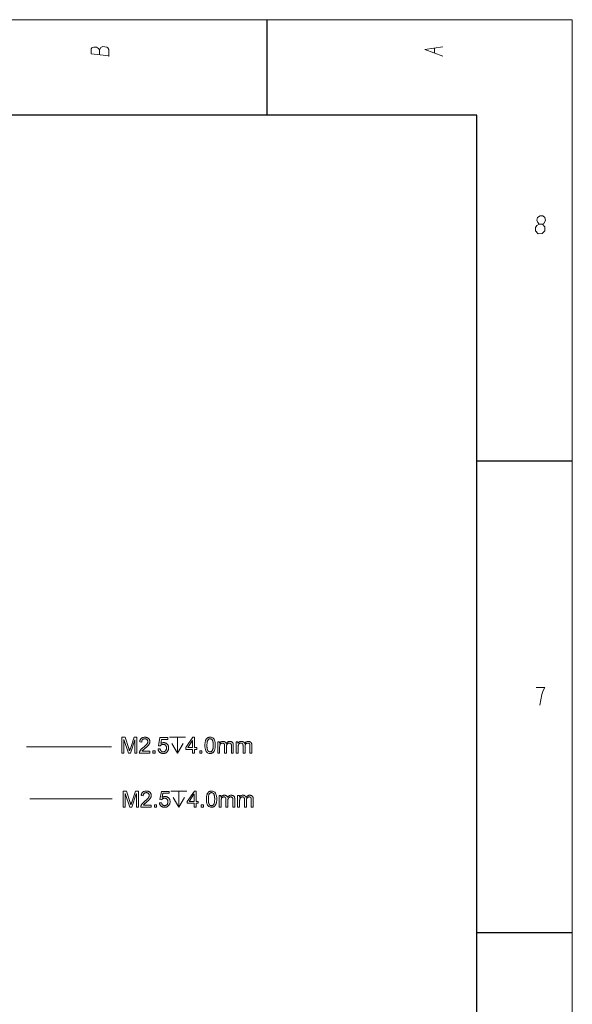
# Model space of a CAD drawing. Extents: x 0 to 841, y 0 to 594.
# Tile 69 of 69: x 749 to 836, y 434 to 589. Entities that reach past the tile are written whole.
import ezdxf

# ---------------------------------------------------------------- set-up
doc = ezdxf.new("R2010")
doc.units = 0

msp = doc.modelspace()

# ---------------------------------------------------------------- linework, layer by layer
at = {"lineweight": 15}
for p, q in [((836, 589), (5, 589)), ((836, 4.63), (836, 589))]:
    msp.add_line(p, q, dxfattribs=at)
at = {"color": 7, "lineweight": 25, "ltscale": 0.375}
for p, q in [((788, 574), (788, 589)), ((821, 519.6), (836, 519.6)), ((821, 445.4), (836, 445.4))]:
    msp.add_line(p, q, dxfattribs=at)
at = {"color": 7, "lineweight": 25}
for p, q in [((821, 574), (20, 574)), ((821, 20), (821, 574))]:
    msp.add_line(p, q, dxfattribs=at)
at = {"color": 7, "lineweight": 13, "ltscale": 0.334077}
msp.add_line((750.12, 474.6), (763.49, 474.6), dxfattribs=at)
at = {"color": 7, "lineweight": 13, "ltscale": 0.324071}
msp.add_line((750.68, 466.43), (763.64, 466.43), dxfattribs=at)
at = {"color": 7, "lineweight": 13}
for points in [[(763.12, 583.23), (763.12, 584.32), (762.94, 584.56), (762.77, 584.66), (762.14, 584.77), (761.82, 584.63), (761.61, 584.28), (761.47, 584.45), (761.16, 584.7), (760.74, 584.7), (760.42, 584.56), (760.32, 584.39), (760.32, 583.61), (761.72, 583.47), (763.12, 583.33)], [(761.61, 584.28), (761.61, 583.47)], [(815.62, 583.27), (814.22, 583.79), (812.82, 584.32), (814.22, 584.53), (815.62, 584.73)], [(814.32, 583.76), (814.32, 584.53)], [(831.32, 556.84), (831.52, 556.95), (831.77, 557.4), (831.66, 557.89), (831.39, 558.14), (830.96, 558.14), (830.54, 557.89), (830.44, 557.47), (830.58, 557.08), (830.79, 556.84)], [(830.91, 481.14), (831.19, 482.85), (831.44, 483.48), (831.68, 483.93), (830.32, 483.93)], [(772.64, 476.1), (775.14, 476.1)], [(773.89, 476.1), (773.89, 473.6)], [(773.02, 475.1), (773.89, 473.6), (774.77, 475.1)], [(772.87, 467.63), (775.37, 467.63)], [(773.24, 466.63), (774.12, 465.13), (774.99, 466.63)], [(774.12, 467.63), (774.12, 465.13)]]:
    msp.add_lwpolyline(points, dxfattribs=at)
for points in [[(830.65, 555.33), (831.28, 555.37), (831.66, 555.76), (831.66, 556.39), (831.32, 556.84), (830.79, 556.84), (830.44, 556.63), (830.23, 556.28), (830.23, 555.76)], [(767.52, 473.6), (767.21, 473.6), (767.21, 475.69), (767.2, 475.69), (766.48, 473.6), (766.18, 473.6), (765.47, 475.73), (765.46, 475.73), (765.46, 473.6), (765.14, 473.6), (765.14, 476.1), (765.64, 476.1), (766.23, 474.33), (766.25, 474.27), (766.27, 474.22), (766.28, 474.17), (766.3, 474.13), (766.31, 474.09), (766.32, 474.05), (766.33, 474.02), (766.34, 474), (766.34, 473.98), (766.34, 473.96), (766.35, 473.96), (766.36, 473.99), (766.37, 474.02), (766.38, 474.06), (766.39, 474.09), (766.41, 474.13), (766.42, 474.17), (766.44, 474.22), (766.45, 474.26), (766.47, 474.31), (766.48, 474.36), (767.08, 476.1), (767.52, 476.1)], [(769.55, 473.6), (767.89, 473.6), (767.9, 473.64), (767.9, 473.68), (767.91, 473.73), (767.92, 473.77), (767.93, 473.81), (767.95, 473.85), (767.97, 473.9), (767.99, 473.94), (768.01, 473.98), (768.04, 474.03), (768.07, 474.07), (768.11, 474.12), (768.15, 474.17), (768.2, 474.22), (768.25, 474.27), (768.31, 474.33), (768.37, 474.38), (768.44, 474.44), (768.52, 474.51), (768.59, 474.57), (768.64, 474.61), (768.69, 474.65), (768.74, 474.69), (768.78, 474.73), (768.83, 474.77), (768.87, 474.81), (768.91, 474.86), (768.96, 474.9), (769, 474.94), (769.04, 474.98), (769.07, 475.03), (769.11, 475.07), (769.13, 475.12), (769.16, 475.16), (769.18, 475.2), (769.2, 475.25), (769.21, 475.29), (769.22, 475.33), (769.23, 475.38), (769.23, 475.42), (769.23, 475.46), (769.22, 475.5), (769.22, 475.53), (769.21, 475.56), (769.2, 475.6), (769.18, 475.63), (769.16, 475.66), (769.14, 475.68), (769.12, 475.71), (769.1, 475.74), (769.07, 475.76), (769.04, 475.78), (769.01, 475.8), (768.98, 475.81), (768.94, 475.83), (768.91, 475.84), (768.87, 475.85), (768.84, 475.85), (768.8, 475.86), (768.76, 475.86), (768.72, 475.86), (768.68, 475.85), (768.64, 475.85), (768.6, 475.84), (768.57, 475.83), (768.53, 475.81), (768.5, 475.8), (768.47, 475.78), (768.44, 475.76), (768.41, 475.73), (768.38, 475.71), (768.36, 475.68), (768.34, 475.64), (768.32, 475.61), (768.31, 475.57), (768.29, 475.53), (768.28, 475.49), (768.28, 475.45), (768.27, 475.4), (768.27, 475.35), (767.95, 475.39), (767.96, 475.46), (767.97, 475.52), (767.99, 475.58), (768.01, 475.64), (768.03, 475.7), (768.06, 475.75), (768.09, 475.8), (768.12, 475.84), (768.16, 475.89), (768.2, 475.93), (768.25, 475.96), (768.3, 475.99), (768.35, 476.02), (768.4, 476.04), (768.45, 476.06), (768.51, 476.08), (768.57, 476.09), (768.63, 476.1), (768.7, 476.11), (768.76, 476.11), (768.84, 476.11), (768.91, 476.1), (768.97, 476.09), (769.03, 476.08), (769.09, 476.06), (769.15, 476.04), (769.2, 476.01), (769.25, 475.98), (769.3, 475.95), (769.34, 475.91), (769.38, 475.87), (769.41, 475.82), (769.44, 475.78), (769.47, 475.73), (769.49, 475.68), (769.51, 475.63), (769.53, 475.58), (769.54, 475.53), (769.54, 475.47), (769.54, 475.42), (769.54, 475.37), (769.54, 475.32), (769.53, 475.27), (769.52, 475.22), (769.5, 475.17), (769.48, 475.12), (769.46, 475.08), (769.43, 475.03), (769.4, 474.98), (769.37, 474.93), (769.33, 474.88), (769.29, 474.82), (769.24, 474.77), (769.18, 474.7), (769.11, 474.64), (769.04, 474.57), (768.96, 474.5), (768.87, 474.43), (768.78, 474.35), (768.68, 474.27), (768.63, 474.23), (768.58, 474.19), (768.53, 474.14), (768.49, 474.11), (768.46, 474.07), (768.42, 474.03), (768.39, 474), (768.36, 473.96), (768.34, 473.93), (768.32, 473.9), (769.55, 473.9)], [(771.25, 475.1), (771.3, 475.13), (771.34, 475.16), (771.39, 475.18), (771.44, 475.2), (771.49, 475.22), (771.53, 475.23), (771.58, 475.24), (771.63, 475.25), (771.68, 475.26), (771.73, 475.26), (771.79, 475.26), (771.85, 475.25), (771.91, 475.24), (771.96, 475.22), (772.02, 475.2), (772.07, 475.18), (772.12, 475.15), (772.17, 475.12), (772.22, 475.08), (772.27, 475.04), (772.31, 474.99), (772.35, 474.94), (772.39, 474.89), (772.42, 474.84), (772.44, 474.78), (772.47, 474.72), (772.48, 474.66), (772.49, 474.59), (772.5, 474.52), (772.5, 474.45), (772.5, 474.38), (772.49, 474.3), (772.48, 474.24), (772.46, 474.17), (772.44, 474.1), (772.42, 474.04), (772.39, 473.98), (772.35, 473.93), (772.31, 473.87), (772.27, 473.82), (772.22, 473.77), (772.17, 473.72), (772.11, 473.68), (772.06, 473.65), (772, 473.62), (771.93, 473.6), (771.87, 473.58), (771.8, 473.57), (771.72, 473.56), (771.65, 473.56), (771.59, 473.56), (771.53, 473.56), (771.47, 473.57), (771.41, 473.58), (771.36, 473.6), (771.31, 473.62), (771.25, 473.64), (771.2, 473.67), (771.16, 473.7), (771.11, 473.73), (771.07, 473.77), (771.03, 473.81), (770.99, 473.85), (770.96, 473.9), (770.93, 473.95), (770.91, 474.01), (770.88, 474.06), (770.87, 474.12), (770.86, 474.19), (770.85, 474.26), (771.17, 474.28), (771.18, 474.23), (771.19, 474.19), (771.2, 474.15), (771.21, 474.11), (771.23, 474.07), (771.25, 474.04), (771.27, 474.01), (771.29, 473.98), (771.31, 473.95), (771.33, 473.93), (771.36, 473.9), (771.39, 473.88), (771.42, 473.87), (771.45, 473.85), (771.48, 473.84), (771.51, 473.83), (771.54, 473.82), (771.58, 473.81), (771.61, 473.81), (771.65, 473.81), (771.7, 473.81), (771.74, 473.82), (771.78, 473.82), (771.82, 473.84), (771.86, 473.85), (771.9, 473.87), (771.93, 473.9), (771.97, 473.92), (772, 473.95), (772.03, 473.99), (772.06, 474.02), (772.08, 474.06), (772.1, 474.1), (772.12, 474.14), (772.14, 474.18), (772.15, 474.23), (772.16, 474.27), (772.17, 474.32), (772.17, 474.37), (772.17, 474.42), (772.17, 474.47), (772.17, 474.52), (772.16, 474.57), (772.15, 474.61), (772.14, 474.65), (772.12, 474.69), (772.1, 474.73), (772.08, 474.77), (772.05, 474.8), (772.03, 474.83), (771.99, 474.86), (771.96, 474.89), (771.93, 474.91), (771.89, 474.93), (771.86, 474.95), (771.82, 474.96), (771.78, 474.97), (771.73, 474.98), (771.69, 474.98), (771.64, 474.99), (771.59, 474.98), (771.53, 474.98), (771.48, 474.96), (771.43, 474.95), (771.38, 474.93), (771.34, 474.9), (771.3, 474.87), (771.26, 474.83), (771.22, 474.79), (771.19, 474.75), (770.9, 474.78), (771.14, 476.07), (772.38, 476.07), (772.38, 475.77), (771.39, 475.77)], [(776.92, 474.2), (776.59, 474.2), (776.59, 473.6), (776.28, 473.6), (776.28, 474.2), (775.2, 474.2), (775.2, 474.48), (776.33, 476.1), (776.59, 476.1), (776.59, 474.48), (776.92, 474.48)], [(776.28, 474.48), (776.28, 475.61), (776.27, 475.61), (775.5, 474.48)], [(779.03, 476.11), (779.18, 476.1), (779.32, 476.06), (779.44, 476), (779.55, 475.91), (779.64, 475.79), (779.71, 475.65), (779.77, 475.48), (779.81, 475.29), (779.83, 475.08), (779.84, 474.83), (779.84, 474.71), (779.83, 474.59), (779.82, 474.47), (779.81, 474.37), (779.79, 474.27), (779.76, 474.18), (779.74, 474.09), (779.71, 474.01), (779.67, 473.94), (779.63, 473.87), (779.59, 473.81), (779.54, 473.76), (779.49, 473.71), (779.43, 473.67), (779.37, 473.64), (779.31, 473.61), (779.25, 473.58), (779.18, 473.57), (779.1, 473.56), (779.03, 473.56), (778.87, 473.57), (778.73, 473.61), (778.61, 473.67), (778.5, 473.76), (778.42, 473.88), (778.34, 474.02), (778.29, 474.18), (778.24, 474.37), (778.22, 474.59), (778.21, 474.83), (778.21, 474.96), (778.22, 475.08), (778.23, 475.19), (778.25, 475.3), (778.26, 475.4), (778.29, 475.49), (778.32, 475.58), (778.35, 475.66), (778.38, 475.73), (778.42, 475.79), (778.47, 475.85), (778.51, 475.91), (778.57, 475.96), (778.62, 476), (778.68, 476.03), (778.74, 476.06), (778.81, 476.08), (778.88, 476.1), (778.95, 476.11)], [(779.03, 473.81), (779.07, 473.81), (779.12, 473.82), (779.16, 473.83), (779.2, 473.85), (779.24, 473.87), (779.28, 473.9), (779.31, 473.93), (779.34, 473.96), (779.37, 474), (779.4, 474.05), (779.42, 474.1), (779.44, 474.16), (779.46, 474.22), (779.48, 474.29), (779.49, 474.36), (779.5, 474.45), (779.51, 474.53), (779.52, 474.63), (779.52, 474.73), (779.53, 474.83), (779.52, 474.91), (779.52, 474.98), (779.52, 475.04), (779.52, 475.11), (779.51, 475.17), (779.51, 475.23), (779.5, 475.28), (779.49, 475.33), (779.48, 475.38), (779.47, 475.43), (779.46, 475.47), (779.45, 475.51), (779.43, 475.55), (779.42, 475.58), (779.4, 475.62), (779.38, 475.65), (779.36, 475.68), (779.34, 475.71), (779.32, 475.73), (779.3, 475.75), (779.28, 475.77), (779.26, 475.79), (779.23, 475.81), (779.2, 475.82), (779.18, 475.83), (779.15, 475.84), (779.12, 475.85), (779.09, 475.85), (779.06, 475.86), (779.02, 475.86), (778.97, 475.86), (778.93, 475.85), (778.88, 475.84), (778.84, 475.82), (778.81, 475.8), (778.77, 475.77), (778.74, 475.74), (778.71, 475.7), (778.68, 475.66), (778.65, 475.61), (778.63, 475.56), (778.61, 475.51), (778.59, 475.44), (778.57, 475.37), (778.56, 475.3), (778.55, 475.22), (778.54, 475.13), (778.53, 475.04), (778.53, 474.94), (778.53, 474.83), (778.53, 474.76), (778.53, 474.69), (778.53, 474.62), (778.53, 474.56), (778.54, 474.5), (778.55, 474.44), (778.55, 474.39), (778.56, 474.33), (778.57, 474.29), (778.58, 474.24), (778.59, 474.2), (778.61, 474.16), (778.62, 474.12), (778.64, 474.08), (778.65, 474.05), (778.67, 474.02), (778.69, 473.99), (778.71, 473.96), (778.73, 473.94), (778.75, 473.92), (778.77, 473.9), (778.8, 473.88), (778.82, 473.86), (778.85, 473.85), (778.87, 473.84), (778.9, 473.83), (778.93, 473.82), (778.96, 473.81), (778.99, 473.81)], [(782.68, 473.6), (782.38, 473.6), (782.38, 474.74), (782.38, 474.77), (782.38, 474.79), (782.37, 474.81), (782.37, 474.84), (782.37, 474.86), (782.37, 474.88), (782.37, 474.9), (782.37, 474.92), (782.36, 474.94), (782.36, 474.96), (782.36, 474.98), (782.35, 474.99), (782.34, 475.01), (782.34, 475.03), (782.33, 475.04), (782.32, 475.06), (782.31, 475.07), (782.3, 475.09), (782.29, 475.1), (782.27, 475.12), (782.26, 475.13), (782.24, 475.14), (782.22, 475.15), (782.2, 475.16), (782.18, 475.17), (782.16, 475.17), (782.13, 475.18), (782.11, 475.18), (782.08, 475.18), (782.05, 475.19), (782.02, 475.18), (781.98, 475.18), (781.95, 475.17), (781.91, 475.17), (781.88, 475.15), (781.85, 475.14), (781.82, 475.12), (781.79, 475.1), (781.77, 475.08), (781.74, 475.06), (781.71, 475.03), (781.69, 475), (781.67, 474.97), (781.65, 474.93), (781.64, 474.89), (781.63, 474.85), (781.62, 474.81), (781.61, 474.76), (781.61, 474.7), (781.61, 474.65), (781.61, 473.6), (781.3, 473.6), (781.3, 474.78), (781.3, 474.82), (781.3, 474.86), (781.29, 474.9), (781.29, 474.94), (781.28, 474.97), (781.27, 475), (781.26, 475.03), (781.25, 475.06), (781.23, 475.08), (781.22, 475.1), (781.2, 475.11), (781.18, 475.13), (781.16, 475.14), (781.14, 475.15), (781.12, 475.16), (781.09, 475.17), (781.07, 475.18), (781.04, 475.18), (781.01, 475.18), (780.98, 475.19), (780.94, 475.18), (780.91, 475.18), (780.87, 475.17), (780.84, 475.16), (780.8, 475.15), (780.77, 475.14), (780.74, 475.12), (780.71, 475.1), (780.68, 475.07), (780.66, 475.05), (780.63, 475.02), (780.61, 474.98), (780.59, 474.95), (780.58, 474.9), (780.56, 474.85), (780.55, 474.8), (780.54, 474.74), (780.54, 474.68), (780.53, 474.61), (780.53, 474.54), (780.53, 473.6), (780.22, 473.6), (780.22, 475.41), (780.5, 475.41), (780.5, 475.16), (780.51, 475.16), (780.55, 475.21), (780.59, 475.26), (780.63, 475.31), (780.68, 475.34), (780.73, 475.38), (780.79, 475.4), (780.85, 475.42), (780.91, 475.44), (780.98, 475.45), (781.05, 475.45), (781.09, 475.45), (781.12, 475.45), (781.16, 475.44), (781.2, 475.44), (781.23, 475.43), (781.26, 475.42), (781.29, 475.41), (781.32, 475.4), (781.35, 475.39), (781.38, 475.37), (781.4, 475.35), (781.42, 475.34), (781.45, 475.32), (781.47, 475.29), (781.49, 475.27), (781.51, 475.25), (781.52, 475.22), (781.54, 475.19), (781.55, 475.16), (781.56, 475.13), (781.6, 475.19), (781.65, 475.25), (781.7, 475.29), (781.75, 475.34), (781.8, 475.37), (781.86, 475.4), (781.92, 475.42), (781.98, 475.44), (782.05, 475.45), (782.12, 475.45), (782.18, 475.45), (782.23, 475.44), (782.28, 475.44), (782.32, 475.43), (782.37, 475.41), (782.41, 475.39), (782.45, 475.38), (782.48, 475.35), (782.51, 475.33), (782.54, 475.3), (782.57, 475.27), (782.59, 475.23), (782.61, 475.19), (782.63, 475.15), (782.65, 475.11), (782.66, 475.06), (782.67, 475.01), (782.68, 474.96), (782.68, 474.9), (782.68, 474.84)], [(785.59, 473.6), (785.29, 473.6), (785.29, 474.74), (785.29, 474.77), (785.28, 474.79), (785.28, 474.81), (785.28, 474.84), (785.28, 474.86), (785.28, 474.88), (785.28, 474.9), (785.27, 474.92), (785.27, 474.94), (785.27, 474.96), (785.26, 474.98), (785.26, 474.99), (785.25, 475.01), (785.25, 475.03), (785.24, 475.04), (785.23, 475.06), (785.22, 475.07), (785.21, 475.09), (785.19, 475.1), (785.18, 475.12), (785.17, 475.13), (785.15, 475.14), (785.13, 475.15), (785.11, 475.16), (785.09, 475.17), (785.07, 475.17), (785.04, 475.18), (785.02, 475.18), (784.99, 475.18), (784.96, 475.19), (784.92, 475.18), (784.89, 475.18), (784.86, 475.17), (784.82, 475.17), (784.79, 475.15), (784.76, 475.14), (784.73, 475.12), (784.7, 475.1), (784.67, 475.08), (784.65, 475.06), (784.62, 475.03), (784.6, 475), (784.58, 474.97), (784.56, 474.93), (784.55, 474.89), (784.54, 474.85), (784.53, 474.81), (784.52, 474.76), (784.52, 474.7), (784.52, 474.65), (784.52, 473.6), (784.21, 473.6), (784.21, 474.78), (784.21, 474.82), (784.21, 474.86), (784.2, 474.9), (784.2, 474.94), (784.19, 474.97), (784.18, 475), (784.17, 475.03), (784.16, 475.06), (784.14, 475.08), (784.13, 475.1), (784.11, 475.11), (784.09, 475.13), (784.07, 475.14), (784.05, 475.15), (784.03, 475.16), (784, 475.17), (783.98, 475.18), (783.95, 475.18), (783.92, 475.18), (783.89, 475.19), (783.85, 475.18), (783.82, 475.18), (783.78, 475.17), (783.75, 475.16), (783.71, 475.15), (783.68, 475.14), (783.65, 475.12), (783.62, 475.1), (783.59, 475.07), (783.57, 475.05), (783.54, 475.02), (783.52, 474.98), (783.5, 474.95), (783.49, 474.9), (783.47, 474.85), (783.46, 474.8), (783.45, 474.74), (783.45, 474.68), (783.44, 474.61), (783.44, 474.54), (783.44, 473.6), (783.13, 473.6), (783.13, 475.41), (783.41, 475.41), (783.41, 475.16), (783.42, 475.16), (783.46, 475.21), (783.5, 475.26), (783.54, 475.31), (783.59, 475.34), (783.64, 475.38), (783.7, 475.4), (783.76, 475.42), (783.82, 475.44), (783.89, 475.45), (783.96, 475.45), (784, 475.45), (784.03, 475.45), (784.07, 475.44), (784.11, 475.44), (784.14, 475.43), (784.17, 475.42), (784.2, 475.41), (784.23, 475.4), (784.26, 475.39), (784.29, 475.37), (784.31, 475.35), (784.33, 475.34), (784.36, 475.32), (784.38, 475.29), (784.4, 475.27), (784.41, 475.25), (784.43, 475.22), (784.45, 475.19), (784.46, 475.16), (784.47, 475.13), (784.51, 475.19), (784.56, 475.25), (784.61, 475.29), (784.66, 475.34), (784.71, 475.37), (784.77, 475.4), (784.83, 475.42), (784.89, 475.44), (784.96, 475.45), (785.03, 475.45), (785.08, 475.45), (785.14, 475.44), (785.19, 475.44), (785.23, 475.43), (785.28, 475.41), (785.32, 475.39), (785.35, 475.38), (785.39, 475.35), (785.42, 475.33), (785.45, 475.3), (785.48, 475.27), (785.5, 475.23), (785.52, 475.19), (785.54, 475.15), (785.56, 475.11), (785.57, 475.06), (785.58, 475.01), (785.59, 474.96), (785.59, 474.9), (785.59, 474.84)], [(770.39, 473.6), (770.04, 473.6), (770.04, 473.95), (770.39, 473.95)], [(777.74, 473.6), (777.4, 473.6), (777.4, 473.95), (777.74, 473.95)], [(767.74, 465.13), (767.43, 465.13), (767.43, 467.22), (767.42, 467.22), (766.7, 465.13), (766.41, 465.13), (765.69, 467.25), (765.68, 467.25), (765.68, 465.13), (765.37, 465.13), (765.37, 467.63), (765.86, 467.63), (766.45, 465.86), (766.47, 465.8), (766.49, 465.75), (766.51, 465.7), (766.52, 465.66), (766.53, 465.62), (766.54, 465.58), (766.55, 465.55), (766.56, 465.53), (766.56, 465.51), (766.57, 465.49), (766.58, 465.49), (766.58, 465.52), (766.6, 465.55), (766.61, 465.59), (766.62, 465.62), (766.63, 465.66), (766.65, 465.7), (766.66, 465.75), (766.67, 465.79), (766.69, 465.84), (766.71, 465.89), (767.3, 467.63), (767.74, 467.63)], [(769.77, 465.13), (768.12, 465.13), (768.12, 465.17), (768.12, 465.21), (768.13, 465.26), (768.14, 465.3), (768.16, 465.34), (768.17, 465.38), (768.19, 465.43), (768.21, 465.47), (768.24, 465.51), (768.27, 465.56), (768.3, 465.6), (768.34, 465.65), (768.38, 465.7), (768.42, 465.75), (768.48, 465.8), (768.54, 465.86), (768.6, 465.91), (768.67, 465.97), (768.74, 466.03), (768.82, 466.1), (768.87, 466.14), (768.91, 466.18), (768.96, 466.22), (769.01, 466.26), (769.05, 466.3), (769.1, 466.34), (769.14, 466.39), (769.18, 466.43), (769.22, 466.47), (769.26, 466.51), (769.3, 466.56), (769.33, 466.6), (769.36, 466.64), (769.38, 466.69), (769.41, 466.73), (769.42, 466.78), (769.44, 466.82), (769.45, 466.86), (769.45, 466.91), (769.45, 466.95), (769.45, 466.99), (769.45, 467.02), (769.44, 467.06), (769.43, 467.09), (769.42, 467.12), (769.41, 467.15), (769.39, 467.18), (769.37, 467.21), (769.35, 467.24), (769.32, 467.26), (769.29, 467.29), (769.26, 467.31), (769.23, 467.33), (769.2, 467.34), (769.17, 467.36), (769.13, 467.37), (769.1, 467.38), (769.06, 467.38), (769.02, 467.39), (768.98, 467.39), (768.94, 467.39), (768.9, 467.38), (768.86, 467.38), (768.83, 467.37), (768.79, 467.36), (768.76, 467.34), (768.72, 467.33), (768.69, 467.31), (768.66, 467.28), (768.64, 467.26), (768.61, 467.23), (768.58, 467.2), (768.56, 467.17), (768.55, 467.14), (768.53, 467.1), (768.52, 467.06), (768.51, 467.02), (768.5, 466.98), (768.5, 466.93), (768.49, 466.88), (768.18, 466.92), (768.19, 466.99), (768.2, 467.05), (768.21, 467.11), (768.23, 467.17), (768.26, 467.23), (768.28, 467.28), (768.31, 467.33), (768.35, 467.37), (768.39, 467.42), (768.43, 467.45), (768.47, 467.49), (768.52, 467.52), (768.57, 467.55), (768.62, 467.57), (768.68, 467.59), (768.74, 467.61), (768.8, 467.62), (768.86, 467.63), (768.92, 467.64), (768.99, 467.64), (769.06, 467.64), (769.13, 467.63), (769.19, 467.62), (769.26, 467.61), (769.32, 467.59), (769.37, 467.57), (769.42, 467.54), (769.47, 467.51), (769.52, 467.48), (769.56, 467.44), (769.6, 467.39), (769.64, 467.35), (769.67, 467.31), (769.69, 467.26), (769.72, 467.21), (769.73, 467.16), (769.75, 467.11), (769.76, 467.06), (769.77, 467), (769.77, 466.94), (769.77, 466.9), (769.76, 466.85), (769.75, 466.8), (769.74, 466.75), (769.72, 466.7), (769.71, 466.65), (769.68, 466.6), (769.66, 466.56), (769.63, 466.51), (769.59, 466.46), (769.56, 466.41), (769.51, 466.35), (769.46, 466.29), (769.4, 466.23), (769.34, 466.17), (769.26, 466.1), (769.18, 466.03), (769.1, 465.96), (769, 465.88), (768.9, 465.8), (768.85, 465.76), (768.8, 465.71), (768.76, 465.67), (768.72, 465.63), (768.68, 465.6), (768.64, 465.56), (768.61, 465.52), (768.59, 465.49), (768.56, 465.46), (768.54, 465.43), (769.77, 465.43)], [(771.48, 466.63), (771.52, 466.66), (771.57, 466.69), (771.61, 466.71), (771.66, 466.73), (771.71, 466.75), (771.76, 466.76), (771.8, 466.77), (771.85, 466.78), (771.9, 466.79), (771.95, 466.79), (772.01, 466.79), (772.07, 466.78), (772.13, 466.77), (772.19, 466.75), (772.24, 466.73), (772.3, 466.71), (772.35, 466.68), (772.4, 466.65), (772.45, 466.61), (772.49, 466.57), (772.54, 466.52), (772.58, 466.47), (772.61, 466.42), (772.64, 466.37), (772.67, 466.31), (772.69, 466.25), (772.71, 466.19), (772.72, 466.12), (772.72, 466.05), (772.73, 465.98), (772.72, 465.9), (772.72, 465.83), (772.7, 465.76), (772.69, 465.7), (772.67, 465.63), (772.64, 465.57), (772.61, 465.51), (772.58, 465.45), (772.54, 465.4), (772.49, 465.35), (772.44, 465.3), (772.39, 465.25), (772.34, 465.21), (772.28, 465.18), (772.22, 465.15), (772.16, 465.13), (772.09, 465.11), (772.02, 465.1), (771.95, 465.09), (771.87, 465.09), (771.81, 465.09), (771.75, 465.09), (771.69, 465.1), (771.64, 465.11), (771.58, 465.13), (771.53, 465.15), (771.48, 465.17), (771.43, 465.2), (771.38, 465.23), (771.33, 465.26), (771.29, 465.3), (771.25, 465.34), (771.21, 465.38), (771.18, 465.43), (771.15, 465.48), (771.13, 465.54), (771.11, 465.59), (771.09, 465.65), (771.08, 465.72), (771.07, 465.78), (771.39, 465.81), (771.4, 465.76), (771.41, 465.72), (771.42, 465.68), (771.44, 465.64), (771.45, 465.6), (771.47, 465.57), (771.49, 465.54), (771.51, 465.51), (771.53, 465.48), (771.56, 465.45), (771.58, 465.43), (771.61, 465.41), (771.64, 465.4), (771.67, 465.38), (771.7, 465.37), (771.73, 465.36), (771.77, 465.35), (771.8, 465.34), (771.84, 465.34), (771.87, 465.34), (771.92, 465.34), (771.96, 465.35), (772.01, 465.35), (772.05, 465.37), (772.08, 465.38), (772.12, 465.4), (772.16, 465.42), (772.19, 465.45), (772.22, 465.48), (772.25, 465.51), (772.28, 465.55), (772.3, 465.59), (772.33, 465.63), (772.34, 465.67), (772.36, 465.71), (772.37, 465.76), (772.38, 465.8), (772.39, 465.85), (772.4, 465.9), (772.4, 465.95), (772.4, 466), (772.39, 466.05), (772.38, 466.1), (772.37, 466.14), (772.36, 466.18), (772.34, 466.22), (772.32, 466.26), (772.3, 466.3), (772.28, 466.33), (772.25, 466.36), (772.22, 466.39), (772.19, 466.42), (772.15, 466.44), (772.12, 466.46), (772.08, 466.48), (772.04, 466.49), (772, 466.5), (771.96, 466.51), (771.91, 466.51), (771.87, 466.51), (771.81, 466.51), (771.75, 466.51), (771.7, 466.49), (771.65, 466.48), (771.61, 466.45), (771.56, 466.43), (771.52, 466.4), (771.48, 466.36), (771.45, 466.32), (771.41, 466.27), (771.12, 466.31), (771.37, 467.59), (772.61, 467.59), (772.61, 467.3), (771.61, 467.3)], [(777.15, 465.73), (776.81, 465.73), (776.81, 465.13), (776.5, 465.13), (776.5, 465.73), (775.42, 465.73), (775.42, 466.01), (776.56, 467.63), (776.81, 467.63), (776.81, 466.01), (777.15, 466.01)], [(776.5, 466.01), (776.5, 467.14), (776.49, 467.14), (775.72, 466.01)], [(779.25, 467.64), (779.4, 467.63), (779.54, 467.59), (779.66, 467.53), (779.77, 467.44), (779.86, 467.32), (779.93, 467.18), (779.99, 467.01), (780.03, 466.82), (780.06, 466.6), (780.06, 466.36), (780.06, 466.24), (780.06, 466.12), (780.05, 466), (780.03, 465.9), (780.01, 465.8), (779.99, 465.71), (779.96, 465.62), (779.93, 465.54), (779.89, 465.47), (779.85, 465.4), (779.81, 465.34), (779.76, 465.29), (779.71, 465.24), (779.66, 465.2), (779.6, 465.16), (779.53, 465.14), (779.47, 465.11), (779.4, 465.1), (779.33, 465.09), (779.25, 465.09), (779.09, 465.1), (778.96, 465.14), (778.83, 465.2), (778.73, 465.29), (778.64, 465.4), (778.57, 465.54), (778.51, 465.71), (778.47, 465.9), (778.44, 466.12), (778.44, 466.36), (778.44, 466.49), (778.44, 466.61), (778.45, 466.72), (778.47, 466.83), (778.49, 466.93), (778.51, 467.02), (778.54, 467.1), (778.57, 467.18), (778.61, 467.26), (778.65, 467.32), (778.69, 467.38), (778.74, 467.44), (778.79, 467.49), (778.84, 467.53), (778.9, 467.56), (778.96, 467.59), (779.03, 467.61), (779.1, 467.63), (779.17, 467.64)], [(779.25, 465.34), (779.3, 465.34), (779.34, 465.35), (779.39, 465.36), (779.43, 465.38), (779.47, 465.4), (779.5, 465.42), (779.54, 465.46), (779.57, 465.49), (779.6, 465.53), (779.62, 465.58), (779.65, 465.63), (779.67, 465.69), (779.69, 465.75), (779.7, 465.82), (779.72, 465.89), (779.73, 465.97), (779.74, 466.06), (779.74, 466.16), (779.75, 466.26), (779.75, 466.36), (779.75, 466.44), (779.75, 466.51), (779.74, 466.57), (779.74, 466.64), (779.73, 466.7), (779.73, 466.76), (779.72, 466.81), (779.71, 466.86), (779.7, 466.91), (779.69, 466.96), (779.68, 467), (779.67, 467.04), (779.65, 467.08), (779.64, 467.11), (779.62, 467.15), (779.61, 467.18), (779.59, 467.21), (779.57, 467.23), (779.55, 467.26), (779.53, 467.28), (779.5, 467.3), (779.48, 467.32), (779.45, 467.34), (779.43, 467.35), (779.4, 467.36), (779.37, 467.37), (779.34, 467.38), (779.31, 467.38), (779.28, 467.39), (779.25, 467.39), (779.2, 467.39), (779.15, 467.38), (779.11, 467.37), (779.07, 467.35), (779.03, 467.33), (778.99, 467.3), (778.96, 467.27), (778.93, 467.23), (778.9, 467.19), (778.87, 467.14), (778.85, 467.09), (778.83, 467.03), (778.81, 466.97), (778.79, 466.9), (778.78, 466.83), (778.77, 466.75), (778.76, 466.66), (778.75, 466.57), (778.75, 466.47), (778.75, 466.36), (778.75, 466.29), (778.75, 466.22), (778.75, 466.15), (778.76, 466.09), (778.76, 466.03), (778.77, 465.97), (778.78, 465.91), (778.79, 465.86), (778.79, 465.81), (778.81, 465.77), (778.82, 465.73), (778.83, 465.69), (778.84, 465.65), (778.86, 465.61), (778.88, 465.58), (778.89, 465.55), (778.91, 465.52), (778.93, 465.49), (778.95, 465.47), (778.97, 465.44), (779, 465.42), (779.02, 465.41), (779.04, 465.39), (779.07, 465.38), (779.1, 465.36), (779.13, 465.36), (779.15, 465.35), (779.18, 465.34), (779.22, 465.34)], [(782.91, 465.13), (782.6, 465.13), (782.6, 466.27), (782.6, 466.3), (782.6, 466.32), (782.6, 466.34), (782.6, 466.37), (782.6, 466.39), (782.59, 466.41), (782.59, 466.43), (782.59, 466.45), (782.59, 466.47), (782.58, 466.49), (782.58, 466.5), (782.57, 466.52), (782.57, 466.54), (782.56, 466.55), (782.55, 466.57), (782.54, 466.59), (782.53, 466.6), (782.52, 466.62), (782.51, 466.63), (782.5, 466.65), (782.48, 466.66), (782.46, 466.67), (782.45, 466.68), (782.43, 466.69), (782.4, 466.7), (782.38, 466.7), (782.36, 466.71), (782.33, 466.71), (782.3, 466.71), (782.27, 466.71), (782.24, 466.71), (782.2, 466.71), (782.17, 466.7), (782.14, 466.69), (782.11, 466.68), (782.08, 466.67), (782.05, 466.65), (782.02, 466.63), (781.99, 466.61), (781.96, 466.59), (781.94, 466.56), (781.91, 466.53), (781.9, 466.5), (781.88, 466.46), (781.86, 466.42), (781.85, 466.38), (781.84, 466.33), (781.84, 466.29), (781.83, 466.23), (781.83, 466.18), (781.83, 465.13), (781.52, 465.13), (781.52, 466.3), (781.52, 466.35), (781.52, 466.39), (781.52, 466.43), (781.51, 466.47), (781.5, 466.5), (781.49, 466.53), (781.48, 466.56), (781.47, 466.59), (781.46, 466.61), (781.44, 466.63), (781.42, 466.64), (781.41, 466.66), (781.39, 466.67), (781.36, 466.68), (781.34, 466.69), (781.32, 466.7), (781.29, 466.71), (781.26, 466.71), (781.24, 466.71), (781.21, 466.71), (781.17, 466.71), (781.13, 466.71), (781.09, 466.7), (781.06, 466.69), (781.03, 466.68), (780.99, 466.67), (780.96, 466.65), (780.94, 466.63), (780.91, 466.6), (780.88, 466.58), (780.86, 466.55), (780.84, 466.51), (780.82, 466.47), (780.8, 466.43), (780.79, 466.38), (780.78, 466.33), (780.77, 466.27), (780.76, 466.21), (780.76, 466.14), (780.75, 466.07), (780.75, 465.13), (780.45, 465.13), (780.45, 466.94), (780.72, 466.94), (780.72, 466.69), (780.73, 466.69), (780.77, 466.74), (780.81, 466.79), (780.86, 466.83), (780.91, 466.87), (780.96, 466.91), (781.01, 466.93), (781.07, 466.95), (781.14, 466.97), (781.2, 466.98), (781.27, 466.98), (781.31, 466.98), (781.35, 466.98), (781.38, 466.97), (781.42, 466.97), (781.45, 466.96), (781.49, 466.95), (781.52, 466.94), (781.55, 466.93), (781.57, 466.91), (781.6, 466.9), (781.62, 466.88), (781.65, 466.86), (781.67, 466.84), (781.69, 466.82), (781.71, 466.8), (781.73, 466.78), (781.75, 466.75), (781.76, 466.72), (781.77, 466.69), (781.79, 466.66), (781.83, 466.72), (781.87, 466.78), (781.92, 466.82), (781.97, 466.86), (782.03, 466.9), (782.08, 466.93), (782.14, 466.95), (782.21, 466.97), (782.27, 466.98), (782.34, 466.98), (782.4, 466.98), (782.45, 466.97), (782.5, 466.96), (782.55, 466.95), (782.59, 466.94), (782.63, 466.92), (782.67, 466.9), (782.7, 466.88), (782.74, 466.86), (782.77, 466.83), (782.79, 466.79), (782.82, 466.76), (782.84, 466.72), (782.86, 466.68), (782.87, 466.64), (782.88, 466.59), (782.89, 466.54), (782.9, 466.49), (782.91, 466.43), (782.91, 466.37)], [(785.82, 465.13), (785.51, 465.13), (785.51, 466.27), (785.51, 466.3), (785.51, 466.32), (785.51, 466.34), (785.51, 466.37), (785.5, 466.39), (785.5, 466.41), (785.5, 466.43), (785.5, 466.45), (785.5, 466.47), (785.49, 466.49), (785.49, 466.5), (785.48, 466.52), (785.48, 466.54), (785.47, 466.55), (785.46, 466.57), (785.45, 466.59), (785.44, 466.6), (785.43, 466.62), (785.42, 466.63), (785.4, 466.65), (785.39, 466.66), (785.37, 466.67), (785.35, 466.68), (785.34, 466.69), (785.31, 466.7), (785.29, 466.7), (785.27, 466.71), (785.24, 466.71), (785.21, 466.71), (785.18, 466.71), (785.15, 466.71), (785.11, 466.71), (785.08, 466.7), (785.05, 466.69), (785.02, 466.68), (784.98, 466.67), (784.95, 466.65), (784.93, 466.63), (784.9, 466.61), (784.87, 466.59), (784.85, 466.56), (784.82, 466.53), (784.8, 466.5), (784.79, 466.46), (784.77, 466.42), (784.76, 466.38), (784.75, 466.33), (784.75, 466.29), (784.74, 466.23), (784.74, 466.18), (784.74, 465.13), (784.43, 465.13), (784.43, 466.3), (784.43, 466.35), (784.43, 466.39), (784.43, 466.43), (784.42, 466.47), (784.41, 466.5), (784.4, 466.53), (784.39, 466.56), (784.38, 466.59), (784.37, 466.61), (784.35, 466.63), (784.33, 466.64), (784.31, 466.66), (784.29, 466.67), (784.27, 466.68), (784.25, 466.69), (784.23, 466.7), (784.2, 466.71), (784.17, 466.71), (784.15, 466.71), (784.12, 466.71), (784.08, 466.71), (784.04, 466.71), (784, 466.7), (783.97, 466.69), (783.94, 466.68), (783.9, 466.67), (783.87, 466.65), (783.84, 466.63), (783.82, 466.6), (783.79, 466.58), (783.77, 466.55), (783.75, 466.51), (783.73, 466.47), (783.71, 466.43), (783.7, 466.38), (783.68, 466.33), (783.68, 466.27), (783.67, 466.21), (783.67, 466.14), (783.66, 466.07), (783.66, 465.13), (783.36, 465.13), (783.36, 466.94), (783.63, 466.94), (783.63, 466.69), (783.64, 466.69), (783.68, 466.74), (783.72, 466.79), (783.77, 466.83), (783.82, 466.87), (783.87, 466.91), (783.92, 466.93), (783.98, 466.95), (784.05, 466.97), (784.11, 466.98), (784.18, 466.98), (784.22, 466.98), (784.26, 466.98), (784.29, 466.97), (784.33, 466.97), (784.36, 466.96), (784.39, 466.95), (784.43, 466.94), (784.45, 466.93), (784.48, 466.91), (784.51, 466.9), (784.53, 466.88), (784.56, 466.86), (784.58, 466.84), (784.6, 466.82), (784.62, 466.8), (784.64, 466.78), (784.65, 466.75), (784.67, 466.72), (784.68, 466.69), (784.7, 466.66), (784.74, 466.72), (784.78, 466.78), (784.83, 466.82), (784.88, 466.86), (784.94, 466.9), (784.99, 466.93), (785.05, 466.95), (785.12, 466.97), (785.18, 466.98), (785.25, 466.98), (785.31, 466.98), (785.36, 466.97), (785.41, 466.96), (785.46, 466.95), (785.5, 466.94), (785.54, 466.92), (785.58, 466.9), (785.61, 466.88), (785.65, 466.86), (785.68, 466.83), (785.7, 466.79), (785.73, 466.76), (785.75, 466.72), (785.77, 466.68), (785.78, 466.64), (785.79, 466.59), (785.8, 466.54), (785.81, 466.49), (785.81, 466.43), (785.82, 466.37)], [(770.61, 465.13), (770.26, 465.13), (770.26, 465.48), (770.61, 465.48)], [(777.97, 465.13), (777.62, 465.13), (777.62, 465.48), (777.97, 465.48)]]:
    msp.add_lwpolyline(points, close=True, dxfattribs=at)

doc.saveas('drawing.dxf')
